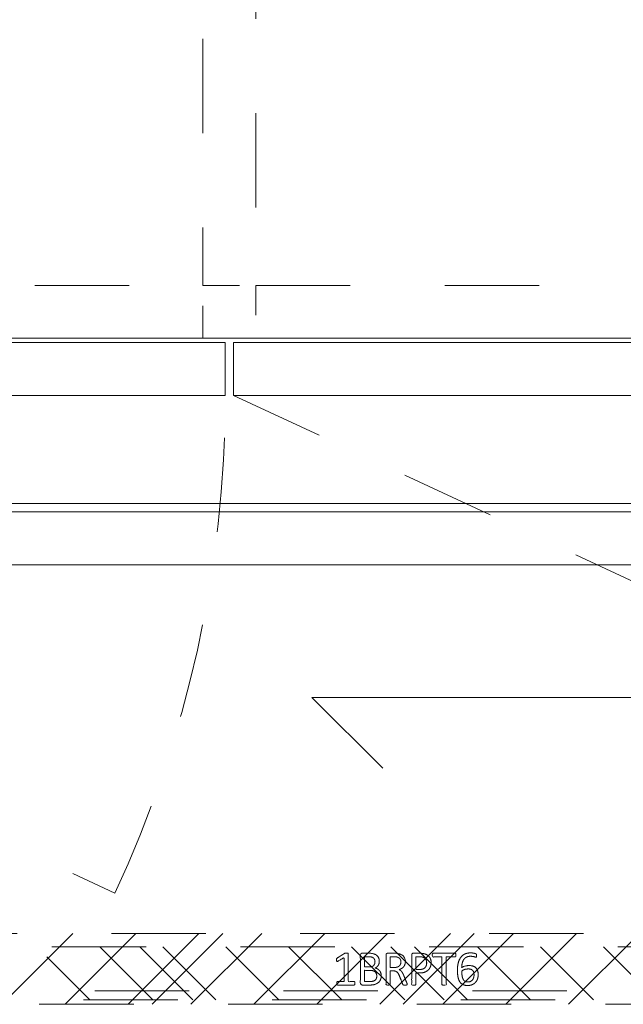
# Model space of a CAD drawing. Header units: inches. Extents: x -490 to -273, y -225 to 16.
# Tile 31 of 67: x -416 to -407, y -6 to 8. Entities that reach past the tile are written whole.
import ezdxf

# ---------------------------------------------------------------- set-up
doc = ezdxf.new("R2010")
doc.units = ezdxf.units.IN
doc.header["$LTSCALE"] = 32
doc.header["$MEASUREMENT"] = 0
doc.linetypes.add('Dash Style-1', pattern=[0.083328, 0.041656, -0.041672])
for name, color, linetype, lineweight in [('DashLine', 7, 'Dash Style-1', 13), ('DashLineFill', 7, 'Dash Style-1', 13), ('Drawing', 7, 'Continuous', 18), ('Metal-DeskStructure', 7, 'Continuous', 13), ('None', 7, 'Continuous', 18), ('SolidLine', 7, 'Continuous', 15)]:
    doc.layers.add(name, color=color, linetype=linetype, lineweight=lineweight)
pattern_1 = [(45, (0, 0), (-1.61302, 1.93572), []), (45, (-1.0608, 1.0608), (-0.472346, 0.416761), [])]

# ---------------------------------------------------------------- blocks, each defined once
blk = doc.blocks.new('Group-12')
at = {"layer": 'DashLine'}
for p, q in [((0.118, -12.008), (15.211, -19.046)), ((16.89, -12.008), (31.983, -19.046))]:
    blk.add_line(p, q, dxfattribs=at)
at = {"layer": 'DashLine', "flags": 128}
for points in [[(16.457, -0.768), (17.205, -0.768), (17.205, -10.453), (16.457, -10.453)], [(0.748, -10.453), (16.457, -10.453), (16.457, -11.201), (0.748, -11.201)], [(17.205, -10.453), (50, -10.453), (50, -11.201), (17.205, -11.201)]]:
    blk.add_lwpolyline(points, close=True, dxfattribs=at)
at = {"layer": 'DashLine'}
blk.add_arc((0.118, -12.008), 16.654, 335, 0, dxfattribs=at)
at = {"layer": 'SolidLine', "flags": 128}
for points in [[(0.748, -0.768), (83.228, -0.768), (83.228, -11.201), (0.748, -11.201)], [(0.118, -11.26), (16.772, -11.26), (16.772, -12.008), (0.118, -12.008)], [(16.89, -11.26), (33.543, -11.26), (33.543, -12.008), (16.89, -12.008)]]:
    blk.add_lwpolyline(points, close=True, dxfattribs=at)
blk = doc.blocks.new('Group-13')
at = {"layer": 'None'}
blk.add_blockref('Group-12', (0, 0), dxfattribs=at)
blk = doc.blocks.new('SL Utility Cabinet (2D)')
at = {"layer": 'None'}
blk.add_blockref('Group-13', (0, 0), dxfattribs=at)
at = {"layer": 'Drawing', "color": 0, "flags": 1}
for tag in ['Tag', 'Catalog', 'FinishGroup', 'Custom', 'Discount', 'Item1', 'Item2', 'Item3', 'Item4', 'Item5', 'Item6', 'Item7', 'Item8', 'Item9', 'Item10', 'Item11', 'Item12', 'Item13', 'Item14', 'Item15', 'Item16', 'Item17', 'Item18', 'Item19', 'Item20', 'Item21', 'Item22', 'Item23', 'Item24', 'Item25', 'Option1', 'Option2', 'Option3', 'Option4', 'Option5', 'Option6', 'Option7', 'Option8', 'Option9', 'Option10', 'Option11', 'Option12']:
    blk.add_attdef(tag, (-70.025, 10.908), '', height=0.00709, dxfattribs=at)
blk = doc.blocks.new('Group-25')
at = {"layer": 'SolidLine'}
for p, q in [((-53.98, -16.28), (-54.98, -15.28)), ((-65.98, -16.28), (-53.98, -16.28)), ((-65.98, -16.28), (-64.98, -17.28))]:
    blk.add_line(p, q, dxfattribs=at)
blk = doc.blocks.new('Group-26')
at = {"layer": 'SolidLine'}
blk.add_blockref('Group-25', (0, 0), dxfattribs=at)
blk = doc.blocks.new('Group-50')
at = {"layer": 'Metal-DeskStructure', "color": 7}
for points, knots in [([(9.589, -0.203), (9.589, -0.21), (9.586, -0.224), (9.578, -0.227), (9.459, -0.227), (9.34, -0.227), (9.336, -0.225), (9.333, -0.219), (9.331, -0.21), (9.331, -0.197), (9.333, -0.188), (9.334, -0.182), (9.34, -0.179), (9.389, -0.179), (9.436, -0.179), (9.436, -0.009), (9.436, 0.161), (9.393, 0.135), (9.349, 0.109), (9.344, 0.107), (9.334, 0.106), (9.331, 0.109), (9.329, 0.12), (9.329, 0.133), (9.329, 0.143), (9.331, 0.148), (9.334, 0.152), (9.338, 0.154), (9.39, 0.187), (9.441, 0.22), (9.443, 0.222), (9.447, 0.222), (9.453, 0.224), (9.47, 0.224), (9.488, 0.224), (9.493, 0.22), (9.495, 0.216), (9.495, 0.018), (9.495, -0.179), (9.536, -0.179), (9.58, -0.179), (9.584, -0.182), (9.587, -0.188), (9.589, -0.197), (9.589, -0.203)], [0, 0, 0, 0.00261, 0.007831, 0.010441, 0.176195, 0.178805, 0.181415, 0.184026, 0.186636, 0.188594, 0.190551, 0.192509, 0.194467, 0.244389, 0.244389, 0.424498, 0.424498, 0.47805, 0.47805, 0.484241, 0.490432, 0.496622, 0.502813, 0.507071, 0.510941, 0.514811, 0.518682, 0.518682, 0.576295, 0.576295, 0.578743, 0.58119, 0.583638, 0.590247, 0.593184, 0.596122, 0.599059, 0.911881, 0.911881, 0.976501, 0.982376, 0.988251, 0.994125, 1, 1, 1]), ([(9.96, -0.097), (9.96, -0.119), (9.949, -0.155), (9.931, -0.184), (9.903, -0.204), (9.853, -0.227), (9.746, -0.227), (9.68, -0.227), (9.665, -0.215), (9.665, -0.002), (9.665, 0.211), (9.68, 0.222), (9.738, 0.222), (9.829, 0.222), (9.881, 0.205), (9.914, 0.178), (9.933, 0.135), (9.933, 0.093), (9.925, 0.063), (9.91, 0.039), (9.886, 0.019), (9.873, 0.013), (9.892, 0.01), (9.923, -0.009), (9.947, -0.036), (9.96, -0.075), (9.96, -0.097)], [0, 0, 0, 0.031455, 0.06291, 0.094366, 0.125821, 0.188731, 0.266159, 0.275837, 0.285516, 0.435531, 0.44521, 0.454888, 0.521427, 0.574659, 0.627891, 0.681123, 0.734355, 0.762747, 0.791139, 0.819531, 0.847924, 0.847924, 0.885943, 0.923962, 0.961981, 1, 1, 1]), ([(9.872, 0.102), (9.872, 0.119), (9.862, 0.144), (9.842, 0.163), (9.811, 0.172), (9.755, 0.172), (9.724, 0.172), (9.724, 0.1), (9.724, 0.028), (9.758, 0.028), (9.814, 0.028), (9.844, 0.039), (9.862, 0.06), (9.872, 0.087), (9.872, 0.102)], [0, 0, 0, 0.074499, 0.148998, 0.223496, 0.297995, 0.395417, 0.395417, 0.61891, 0.61891, 0.724928, 0.793696, 0.862464, 0.931232, 1, 1, 1]), ([(10.327, -0.217), (10.327, -0.221), (10.325, -0.225), (10.317, -0.227), (10.304, -0.228), (10.286, -0.228), (10.275, -0.227), (10.267, -0.225), (10.264, -0.219), (10.262, -0.214), (10.242, -0.161), (10.221, -0.108), (10.214, -0.09), (10.199, -0.06), (10.177, -0.038), (10.148, -0.027), (10.108, -0.027), (10.088, -0.027), (10.088, -0.122), (10.088, -0.221), (10.085, -0.225), (10.077, -0.227), (10.066, -0.228), (10.05, -0.228), (10.039, -0.227), (10.031, -0.225), (10.028, -0.221), (10.028, -0.01), (10.028, 0.211), (10.042, 0.222), (10.098, 0.222), (10.162, 0.222), (10.184, 0.22), (10.194, 0.218), (10.219, 0.215), (10.26, 0.194), (10.286, 0.165), (10.301, 0.126), (10.301, 0.082), (10.288, 0.045), (10.266, 0.017), (10.232, -0.001), (10.214, -0.009), (10.225, -0.014), (10.243, -0.029), (10.258, -0.049), (10.271, -0.077), (10.279, -0.094), (10.299, -0.143), (10.319, -0.191), (10.325, -0.204), (10.327, -0.215), (10.327, -0.217)], [0, 0, 0, 0.004018, 0.008035, 0.012053, 0.01607, 0.020088, 0.024105, 0.028123, 0.03214, 0.03214, 0.070951, 0.070951, 0.084634, 0.098317, 0.112001, 0.125684, 0.138745, 0.138745, 0.202807, 0.205295, 0.207782, 0.21027, 0.212758, 0.214748, 0.216739, 0.218729, 0.220719, 0.332671, 0.339637, 0.346603, 0.391882, 0.407555, 0.423229, 0.423229, 0.466696, 0.510164, 0.553631, 0.597099, 0.640566, 0.684033, 0.727501, 0.770968, 0.770968, 0.798042, 0.825115, 0.852188, 0.879262, 0.879262, 0.958132, 0.958132, 0.979066, 1, 1, 1]), ([(10.238, 0.096), (10.238, 0.124), (10.214, 0.159), (10.186, 0.168), (10.177, 0.17), (10.155, 0.172), (10.113, 0.172), (10.088, 0.172), (10.088, 0.096), (10.088, 0.021), (10.117, 0.021), (10.17, 0.021), (10.203, 0.032), (10.227, 0.054), (10.238, 0.082), (10.238, 0.096)], [0, 0, 0, 0.142515, 0.285031, 0.285031, 0.330993, 0.376955, 0.445899, 0.445899, 0.655281, 0.655281, 0.734439, 0.800829, 0.867219, 0.93361, 1, 1, 1]), ([(10.665, 0.091), (10.665, 0.056), (10.642, 0.002), (10.602, -0.035), (10.543, -0.057), (10.475, -0.057), (10.45, -0.057), (10.45, -0.137), (10.45, -0.221), (10.447, -0.225), (10.439, -0.227), (10.428, -0.228), (10.412, -0.228), (10.401, -0.227), (10.393, -0.225), (10.39, -0.221), (10.39, -0.011), (10.39, 0.209), (10.404, 0.222), (10.462, 0.222), (10.524, 0.222), (10.55, 0.218), (10.587, 0.211), (10.624, 0.189), (10.652, 0.157), (10.665, 0.115), (10.665, 0.091)], [0, 0, 0, 0.066268, 0.132535, 0.198803, 0.26507, 0.303966, 0.303966, 0.429297, 0.43506, 0.440822, 0.446584, 0.452347, 0.456957, 0.461567, 0.466177, 0.470786, 0.728938, 0.745073, 0.761208, 0.845107, 0.870922, 0.896738, 0.922553, 0.948369, 0.974184, 1, 1, 1]), ([(10.602, 0.085), (10.602, 0.113), (10.581, 0.15), (10.552, 0.167), (10.521, 0.172), (10.477, 0.172), (10.45, 0.172), (10.45, 0.083), (10.45, -0.007), (10.477, -0.007), (10.53, -0.007), (10.567, 0.006), (10.591, 0.032), (10.602, 0.065), (10.602, 0.085)], [0, 0, 0, 0.053098, 0.106195, 0.159293, 0.212391, 0.297937, 0.297937, 0.584068, 0.584068, 0.669615, 0.752211, 0.834807, 0.917404, 1, 1, 1]), ([(11.014, 0.196), (11.014, 0.19), (11.014, 0.179), (11.011, 0.174), (11.005, 0.17), (10.941, 0.17), (10.878, 0.17), (10.878, -0.024), (10.878, -0.221), (10.874, -0.225), (10.867, -0.227), (10.856, -0.228), (10.839, -0.228), (10.828, -0.227), (10.821, -0.225), (10.817, -0.221), (10.817, -0.024), (10.817, 0.17), (10.754, 0.17), (10.69, 0.17), (10.684, 0.174), (10.682, 0.179), (10.68, 0.189), (10.68, 0.202), (10.682, 0.213), (10.684, 0.218), (10.69, 0.222), (10.847, 0.222), (11.005, 0.222), (11.011, 0.218), (11.014, 0.213), (11.014, 0.202), (11.014, 0.196)], [0, 0, 0, 0.003046, 0.005389, 0.007733, 0.010076, 0.089744, 0.089744, 0.335779, 0.340465, 0.345152, 0.349838, 0.354524, 0.360382, 0.36624, 0.372099, 0.377957, 0.6855, 0.6855, 0.785085, 0.788014, 0.790943, 0.793872, 0.796801, 0.798998, 0.801195, 0.803391, 0.805588, 0.991213, 0.99341, 0.995606, 0.997803, 1, 1, 1]), ([(11.33, -0.081), (11.33, -0.11), (11.313, -0.166), (11.275, -0.208), (11.218, -0.234), (11.151, -0.234), (11.109, -0.219), (11.075, -0.193), (11.055, -0.156), (11.042, -0.108), (11.037, -0.051), (11.037, 0.01), (11.045, 0.098), (11.086, 0.17), (11.127, 0.207), (11.184, 0.227), (11.236, 0.227), (11.262, 0.224), (11.284, 0.22), (11.299, 0.213), (11.304, 0.209), (11.306, 0.205), (11.308, 0.2), (11.308, 0.186), (11.308, 0.167), (11.302, 0.165), (11.295, 0.165), (11.282, 0.17), (11.264, 0.176), (11.236, 0.179), (11.186, 0.179), (11.14, 0.154), (11.11, 0.109), (11.098, 0.05), (11.096, 0.019), (11.105, 0.024), (11.127, 0.036), (11.155, 0.043), (11.184, 0.048), (11.238, 0.048), (11.288, 0.028), (11.317, -0.007), (11.33, -0.053), (11.33, -0.081)], [0, 0, 0, 0.047284, 0.094569, 0.141853, 0.189137, 0.222912, 0.256686, 0.290461, 0.324235, 0.35801, 0.391784, 0.42357, 0.487141, 0.518927, 0.550713, 0.582499, 0.593093, 0.603687, 0.61428, 0.624874, 0.635468, 0.646062, 0.656655, 0.684464, 0.710949, 0.724191, 0.737433, 0.750675, 0.763918, 0.77716, 0.803647, 0.830135, 0.856622, 0.883109, 0.883109, 0.892179, 0.901248, 0.910318, 0.919387, 0.93954, 0.959693, 0.979847, 1, 1, 1]), ([(11.271, -0.086), (11.271, -0.068), (11.264, -0.035), (11.243, -0.011), (11.214, 0), (11.177, 0), (11.151, -0.003), (11.127, -0.011), (11.107, -0.022), (11.098, -0.029), (11.098, -0.073), (11.109, -0.132), (11.131, -0.169), (11.162, -0.184), (11.206, -0.184), (11.24, -0.167), (11.26, -0.14), (11.271, -0.105), (11.271, -0.086)], [0, 0, 0, 0.044843, 0.089687, 0.13453, 0.179374, 0.20352, 0.227667, 0.251813, 0.27596, 0.27596, 0.366465, 0.45697, 0.547475, 0.63798, 0.728485, 0.81899, 0.909495, 1, 1, 1]), ([(9.897, -0.101), (9.897, -0.081), (9.885, -0.051), (9.861, -0.031), (9.824, -0.02), (9.76, -0.02), (9.724, -0.02), (9.724, -0.098), (9.724, -0.177), (9.767, -0.177), (9.851, -0.177), (9.885, -0.149), (9.897, -0.119), (9.897, -0.101)], [0, 0, 0, 0.079156, 0.158312, 0.237468, 0.316624, 0.419526, 0.419526, 0.643799, 0.643799, 0.767809, 0.883905, 0.941952, 1, 1, 1])]:
    blk.add_open_spline(points, degree=2, knots=knots, dxfattribs=at)
blk = doc.blocks.new('1BRPT6-LeftBeam (2D)')
at = {"layer": 'DashLineFill', "linetype": 'Continuous', "lineweight": 13}
h = blk.add_hatch(dxfattribs=at)
h.set_pattern_fill('Steel', color=253, style=0, pattern_type=2)
h.set_pattern_definition(pattern_1)
h.paths.add_polyline_path([(-1.85, 0.5), (20.472, 0.5), (20.472, -0.5), (-1.85, -0.5)])
at = {"layer": 'DashLineFill', "flags": 128}
blk.add_lwpolyline([(-1.85, 0.5), (20.472, 0.5), (20.472, -0.5), (-1.85, -0.5)], close=True, dxfattribs=at)
at = {"layer": 'Metal-DeskStructure', "color": 7}
blk.add_blockref('Group-50', (0, 0), dxfattribs=at)
blk = doc.blocks.new('1BRPT7-CChannel-1067 (2D)')
at = {"layer": 'DashLineFill', "linetype": 'Continuous', "lineweight": 13}
h = blk.add_hatch(dxfattribs=at)
h.set_pattern_fill('Steel', color=253, style=0, pattern_type=2)
h.set_pattern_definition(pattern_1)
h.paths.add_polyline_path([(-0.313, 0.584), (-0.313, 21.004), (0.437, 21.004), (0.437, -21.004), (-0.313, -21.004), (-0.313, -0.584)])
at = {"layer": 'DashLine'}
blk.add_line((0.311, 21.004), (0.311, -21.004), dxfattribs=at)
at = {"layer": 'DashLineFill', "flags": 128}
blk.add_lwpolyline([(-0.313, 0.584), (-0.313, 21.004), (0.437, 21.004), (0.437, -21.004), (-0.313, -21.004), (-0.313, -0.584)], dxfattribs=at)
blk = doc.blocks.new('Group-60')
at = {"layer": 'None', "color": 7}
blk.add_blockref('1BRPT6-LeftBeam (2D)', (-74.961, -20.118), dxfattribs=at)
at = {"layer": 'None', "color": 7, "rotation": 270}
blk.add_blockref('1BRPT7-CChannel-1067 (2D)', (-48.72, -20.118), dxfattribs=at)
blk = doc.blocks.new('Group-67')
at = {"layer": 'None'}
blk.add_blockref('Group-26', (0, 0), dxfattribs=at)
blk.add_blockref('Group-60', (0, 0), dxfattribs=at)
blk = doc.blocks.new('SL L Desk (2D)')
at = {"layer": 'None'}
blk.add_blockref('Group-67', (0, 0), dxfattribs=at)
at = {"layer": 'Drawing', "color": 0, "flags": 1}
for tag in ['Catalog', 'Custom', 'FinishGroup', 'Discount', 'Tag', 'Item1', 'Item2', 'Item3', 'Item4', 'Item5', 'Item6', 'Item7', 'Item8', 'Item9', 'Item10', 'Item11', 'Item12', 'Item13', 'Item14', 'Item15', 'Item16', 'Item17', 'Item18', 'Item19', 'Item20', 'Item21', 'Item22', 'Item23', 'Item24', 'Item25', 'Option1', 'Option2', 'Option3', 'Option4', 'Option5', 'Option6', 'Option7', 'Option8', 'Option9', 'Option10', 'Option11', 'Option12']:
    blk.add_attdef(tag, (-68.923, -44.613), '', height=0.00709, dxfattribs=at)
blk = doc.blocks.new('Group-109')
at = {"layer": 'SolidLine', "flags": 128}
blk.add_lwpolyline([(12.02, -13.531), (119.972, -13.531), (119.972, -25.539), (12.02, -25.539)], close=True, dxfattribs=at)
blk = doc.blocks.new('Group-113')
at = {"layer": 'SolidLine', "flags": 128}
blk.add_lwpolyline([(12.02, -13.531), (119.972, -13.531), (119.972, -25.539), (12.02, -25.539)], close=True, dxfattribs=at)
blk = doc.blocks.new('Group-114')
at = {"layer": 'SolidLine', "flags": 128}
blk.add_lwpolyline([(47.991, -25.657), (84.218, -25.657), (84.218, -26.406), (47.991, -26.406)], close=True, dxfattribs=at)
at = {"layer": 'None'}
for name in ['Group-109', 'Group-113']:
    blk.add_blockref(name, (0, 0), dxfattribs=at)
blk = doc.blocks.new('Group-115')
at = {"layer": 'None'}
blk.add_blockref('Group-114', (0, 0), dxfattribs=at)
blk = doc.blocks.new('SL Overhead (2D)')
at = {"layer": 'None'}
blk.add_blockref('Group-115', (0, 0), dxfattribs=at)
at = {"layer": 'Drawing', "color": 0, "flags": 1}
for tag in ['Tag', 'Catalog', 'Custom', 'FinishGroup', 'Discount', 'Item1', 'Item2', 'Item3', 'Item4', 'Item5', 'Item6', 'Item7', 'Item8', 'Item9', 'Item10', 'Item11', 'Item12', 'Item13', 'Item14', 'Item15', 'Item16', 'Item17', 'Item18', 'Item19', 'Item20', 'Item21', 'Item22', 'Item23', 'Item24', 'Item25', 'Option1', 'Option2', 'Option3', 'Option4', 'Option5', 'Option6', 'Option7', 'Option8', 'Option9', 'Option10', 'Option11', 'Option12']:
    blk.add_attdef(tag, (-106.031, -142.026), '', height=0.00709, dxfattribs=at)

msp = doc.modelspace()

# ---------------------------------------------------------------- block references
at = {"layer": 'Drawing'}
msp.add_blockref('SL Utility Cabinet (2D)', (-429.484, 14.976), dxfattribs=at)

# ---------------------------------------------------------------- next in the draw order: block references
msp.add_blockref('SL L Desk (2D)', (-345.508, 14.976), dxfattribs=at)

# ---------------------------------------------------------------- next in the draw order: block references
msp.add_blockref('SL Overhead (2D)', (-465.5, 26.976), dxfattribs=at)

doc.saveas('drawing.dxf')
